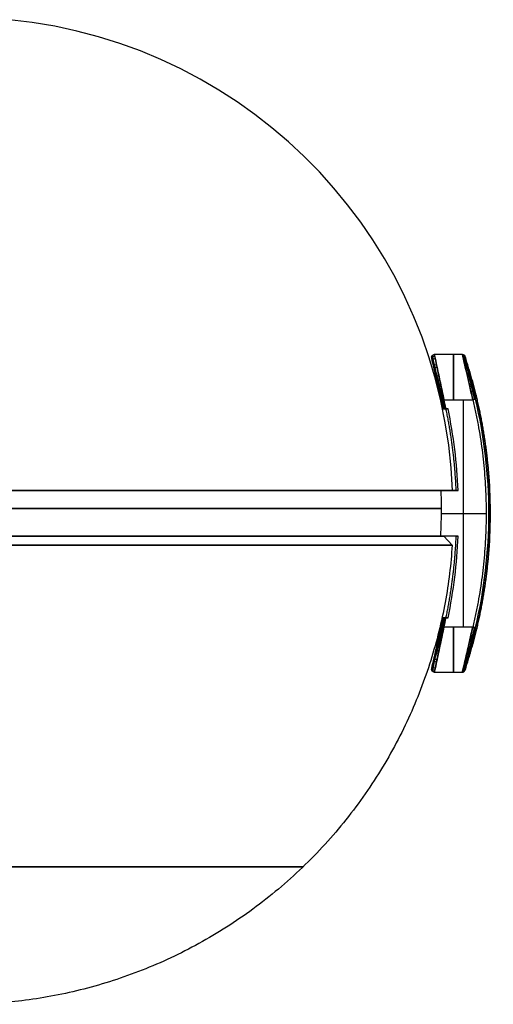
# Model space of a CAD drawing. Header units: millimetres. Extents: x -677 to 676, y -937 to 2.
# Tile 7 of 18: x -603 to -551, y -937 to -828. Entities that reach past the tile are written whole.
import ezdxf

# ---------------------------------------------------------------- set-up
doc = ezdxf.new("R2010")
doc.units = ezdxf.units.MM
doc.header["$MEASUREMENT"] = 0
doc.layers.add('Predefinito', color=7, linetype='Continuous', true_color=0xff0200)

msp = doc.modelspace()

# ---------------------------------------------------------------- linework, layer by layer
at = {"layer": 'Predefinito'}
for p, q in [((-557.04, -865.28), (-553.95, -865.28)), ((-555.97, -870.28, -5), (-552.8, -870.28, -5)), ((-555.97, -870.28, 5), (-553.49, -870.28, 5)), ((-553.83, -895.28, 5), (-553.83, -870.28, 5)), ((-553.83, -895.28, -5), (-553.83, -870.28, -5)), ((-555.87, -871.28, 0), (-555.52, -871.28, 0)), ((-555.79, -871.28, 5), (-555.79, -871.28, -5)), ((-593.4, -880.28, 50.62), (-593.4, -880.28, 51.66)), ((-593.4, -880.28, -51.66), (-593.4, -880.28, -50.62)), ((-567.45, -880.28, 32.84), (-566.18, -880.28, 32.84)), ((-567.45, -880.28, -32.84), (-566.18, -880.28, -32.84)), ((-555.04, -880.28), (-554.4, -880.28)), ((-554.84, -880.28, 5), (-554.84, -880.28, -5)), ((-556.24, -882.78, 5), (-551.33, -882.78, 5)), ((-556.24, -882.78, -5), (-551.33, -882.78, -5)), ((-550.95, -882.78, 3.25), (-550.94, -882.78, 3.26)), ((-550.95, -882.78, -3.25), (-550.94, -882.78, -3.26)), ((-593.64, -885.28, 50.63), (-593.64, -885.28, 50.73)), ((-593.64, -885.28, -50.73), (-593.64, -885.28, -50.63)), ((-566.97, -885.28, 32.29), (-567.08, -885.28, 32.29)), ((-566.97, -885.28, -32.29), (-567.08, -885.28, -32.29)), ((-555.06, -886.28), (-556, -885.28)), ((-554.4, -885.28), (-556, -885.28)), ((-555.32, -885.28, 5), (-555.32, -885.28, -5)), ((-555.52, -894.28, 0), (-555.87, -894.28, 0)), ((-555.79, -894.28, 5), (-555.79, -894.28, -5)), ((-554.35, -895.28, -5), (-555.97, -895.28, -5)), ((-552.8, -895.28, 5), (-555.97, -895.28, 5)), ((-553.95, -900.28), (-557.04, -900.28))]:
    msp.add_line(p, q, dxfattribs=at)
at = {"layer": 'Predefinito', "extrusion": (-1.25216e-09, 1.33132e-09, 1)}
msp.add_arc((-609, -882.23, 0), 54, 2.0695, 84.4208, dxfattribs=at)
at = {"layer": 'Predefinito', "extrusion": (1, 0, 0)}
for centre, start, end in [((-870.28, 0, -554.92), 270, 90.0001), ((-895.28, 0, -554.92), 89.9999, 270)]:
    msp.add_arc(centre, 5, start, end, dxfattribs=at)
at = {"layer": 'Predefinito', "extrusion": (-0.21889, 0.97575, 1.32145e-06)}
msp.add_arc((732.99, 4.7, -727.48), 0.3, 355.2829, 90.0042, dxfattribs=at)
at = {"layer": 'Predefinito', "extrusion": (-0.21889, 0.97575, -1.02665e-06)}
msp.add_arc((732.99, -4.7, -727.48), 0.3, 270.0003, 4.7099, dxfattribs=at)
at = {"layer": 'Predefinito', "extrusion": (1.07266e-05, 4.27917e-09, 1)}
for centre, radius, start in [((-611.69, -882.78, 4.69), 56.81, 11.6797), ((-611.69, -882.78, 4.99), 57.11, 11.6821)]:
    msp.add_arc(centre, radius, start, 12.6438, dxfattribs=at)
at = {"layer": 'Predefinito', "extrusion": (-1.07191e-05, -4.39297e-09, 1)}
for centre, radius, start, end in [((-611.69, -882.78, -4.69), 56.81, 11.6797, 12.6438), ((-611.69, -882.78, -4.99), 57.11, 11.6175, 11.9154)]:
    msp.add_arc(centre, radius, start, end, dxfattribs=at)
at = {"layer": 'Predefinito', "extrusion": (-0.218889, 0.97575, -2.342e-06)}
msp.add_arc((732.98, -4.7, -727.48), 0.3, 270, 292.8953, dxfattribs=at)
at = {"layer": 'Predefinito', "extrusion": (-0.231323, 0.972877, -2.90011e-05)}
msp.add_arc((739.12, 4.68, -718.8), 0.3, 114.4867, 175.5474, dxfattribs=at)
at = {"layer": 'Predefinito', "extrusion": (0.000118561, -2.15963e-06, 1)}
msp.add_arc((-605.37, -882.78, -4.79), 54.34, 346.625, 13.375, dxfattribs=at)
at = {"layer": 'Predefinito', "extrusion": (-0.000111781, 1.7137e-08, 1)}
msp.add_arc((-605.37, -882.78, 4.78), 54.34, 346.625, 13.375, dxfattribs=at)
at = {"layer": 'Predefinito'}
for centre, radius, start, end in [((-611.65, -882.78), 57.3, 2.5006, 11.5778), ((-609, -882.23, 5), 52.76, 360, 2.118), ((-609, -882.23, -5), 52.76, 360, 2.118), ((-609, -882.78), 58.14, 360, 3.2057), ((-609, -882.23, 5), 52.76, 356.6862, 360), ((-609, -882.23, -5), 52.76, 356.6862, 360), ((-609, -882.78), 58.14, 356.7943, 0), ((-611.65, -882.78), 57.3, 348.4222, 357.4994)]:
    msp.add_arc(centre, radius, start, end, dxfattribs=at)
at = {"layer": 'Predefinito', "extrusion": (6.56682e-16, 1, -6.30102e-15)}
msp.add_arc((609, 0, -880.28), 53.96, 185.3163, 294.6837, dxfattribs=at)
at = {"layer": 'Predefinito', "extrusion": (0, 1, 0)}
for centre, radius, start, end in [((609, 0, -880.28), 53.96, 90, 174.6837), ((609, 0, -882.23), 53, 90, 174.5867), ((609, 0, -882.23), 53, 185.4133, 270), ((609, 0, -882.78), 58.14, 176.7943, 180), ((609, 0, -882.78), 58.14, 180, 183.2057), ((609, 0, -886.28), 53.94, 180, 0)]:
    msp.add_arc(centre, radius, start, end, dxfattribs=at)
at = {"layer": 'Predefinito', "extrusion": (-4.46478e-12, 1, -3.2097e-13)}
msp.add_arc((609, 0, -880.28), 53.96, 174.6837, 180, dxfattribs=at)
at = {"layer": 'Predefinito', "extrusion": (-3.86055e-12, 1, 2.70181e-13)}
msp.add_arc((609, 0, -880.28), 53.96, 180, 185.3163, dxfattribs=at)
at = {"layer": 'Predefinito', "extrusion": (1, -8.74138e-14, -6.40104e-26)}
msp.add_arc((-882.78, 0, -550.95), 3.25, 180, 0, dxfattribs=at)
at = {"layer": 'Predefinito', "extrusion": (1, -1.04897e-13, 1.52674e-26)}
msp.add_arc((-882.78, 0, -550.95), 3.25, 0, 180, dxfattribs=at)
at = {"layer": 'Predefinito', "extrusion": (1.14572e-13, 1, 1.95812e-13)}
msp.add_arc((609, 0, -885.28), 53, 65.4133, 174.5867, dxfattribs=at)
at = {"layer": 'Predefinito', "extrusion": (1.1255e-13, 1, -1.94942e-13)}
msp.add_arc((609, 0, -885.28), 53, 185.4133, 294.5867, dxfattribs=at)
at = {"layer": 'Predefinito', "extrusion": (8.63997e-11, 1, 2.53842e-12)}
msp.add_arc((609, 0, -885.28), 53, 174.5867, 180, dxfattribs=at)
at = {"layer": 'Predefinito', "extrusion": (8.45149e-11, 1, -2.44932e-12)}
msp.add_arc((609, 0, -885.28), 53, 180, 185.4133, dxfattribs=at)
at = {"layer": 'Predefinito', "extrusion": (-1.05374e-15, 1, 0)}
msp.add_arc((609, 0, -886.28), 53.94, 0, 180, dxfattribs=at)
at = {"layer": 'Predefinito', "extrusion": (1.07448e-05, -4.03043e-09, 1)}
for centre, radius, end in [((-611.69, -882.78, 4.69), 56.81, 348.3203), ((-611.69, -882.78, 4.99), 57.11, 348.3824)]:
    msp.add_arc(centre, radius, 347.3562, end, dxfattribs=at)
at = {"layer": 'Predefinito', "extrusion": (-1.07094e-05, 4.53872e-09, 1)}
for centre, radius, start, end in [((-611.69, -882.78, -4.69), 56.81, 347.3562, 348.3203), ((-611.69, -882.78, -4.99), 57.11, 348.0288, 348.3825)]:
    msp.add_arc(centre, radius, start, end, dxfattribs=at)
at = {"layer": 'Predefinito', "extrusion": (0.218889, 0.97575, -1.66072e-06)}
msp.add_arc((346.52, 4.7, -995.26), 0.3, 355.2828, 90.0042, dxfattribs=at)
at = {"layer": 'Predefinito', "extrusion": (0.21889, 0.97575, 7.69542e-07)}
msp.add_arc((346.52, -4.7, -995.26), 0.3, 270.0004, 4.71, dxfattribs=at)
at = {"layer": 'Predefinito', "extrusion": (0.231323, 0.972877, -2.90011e-05)}
msp.add_arc((330.71, -4.73, -998.87), 0.3, 184.4526, 245.5139, dxfattribs=at)
at = {"layer": 'Predefinito'}
for points, knots in [([(-555.97, -870.28, -5), (-556.07, -869.8, -5), (-556.18, -869.31, -4.93), (-556.38, -868.38, -4.65), (-556.47, -867.93, -4.44), (-556.64, -867.12, -3.9), (-556.72, -866.75, -3.58), (-556.86, -866.12, -2.82), (-556.91, -865.87, -2.4), (-556.99, -865.48, -1.49), (-557.02, -865.35, -1), (-557.04, -865.25, -0.02), (-557.04, -865.28, 0.48), (-557, -865.48, 1.45), (-556.96, -865.64, 1.92), (-556.86, -866.1, 2.79), (-556.8, -866.4, 3.19), (-556.72, -866.74, 3.54)], [0, 0, 0, 0, 0.125, 0.125, 0.25, 0.25, 0.375, 0.375, 0.5, 0.5, 0.625, 0.625, 0.75, 0.75, 0.875, 0.875, 1, 1, 1, 1]), ([(-552.8, -870.28, -5), (-552.91, -869.8, -5), (-553.02, -869.31, -4.93), (-553.23, -868.38, -4.65), (-553.33, -867.93, -4.44), (-553.52, -867.12, -3.91), (-553.61, -866.75, -3.58), (-553.75, -866.13, -2.83), (-553.81, -865.87, -2.4), (-553.9, -865.48, -1.49), (-553.93, -865.36, -1.01), (-553.96, -865.25, -0.02), (-553.95, -865.28, 0.48), (-553.91, -865.47, 1.45), (-553.87, -865.63, 1.92), (-553.76, -866.1, 2.79), (-553.69, -866.4, 3.19), (-553.61, -866.74, 3.54)], [-1, -1, -1, -1, -0.875, -0.875, -0.75, -0.75, -0.625, -0.625, -0.5, -0.5, -0.375, -0.375, -0.25, -0.25, -0.125, -0.125, 0, 0, 0, 0]), ([(-557.32, -865.7, -0.53), (-557.34, -865.61, -0.54), (-557.31, -865.4, -0.56), (-557.12, -865.31, -0.57), (-557.03, -865.31, -0.56)], [0.0006187, 0.0006187, 0.0006187, 0.0006187, 0.5, 0.9998765, 0.9998765, 0.9998765, 0.9998765]), ([(-557.32, -865.67, 0), (-557.32, -865.67, 0.62), (-557.29, -865.8, 1.24), (-557.19, -866.27, 2.38), (-557.11, -866.62, 2.9), (-556.81, -867.93, 4.18), (-556.54, -869.14, 4.68), (-556.26, -870.34, 4.68)], [-1, -1, -1, -1, -0.7499976, -0.7499976, -0.499998, -0.499998, 0, 0, 0, 0]), ([(-556.26, -870.34, -4.68), (-556.42, -869.65, -4.68), (-556.57, -868.98, -4.52), (-556.84, -867.78, -3.97), (-556.96, -867.27, -3.58), (-557.14, -866.46, -2.68), (-557.21, -866.17, -2.17), (-557.3, -865.77, -1.1), (-557.32, -865.67, -0.56), (-557.32, -865.67, 0)], [-1, -1, -1, -1, -0.7496867, -0.7496867, -0.4995906, -0.4995906, -0.2497479, -0.2497479, 0, 0, 0, 0]), ([(-557.28, -865.87, 1.34), (-557.3, -865.78, 1.36), (-557.27, -865.59, 1.42), (-557.08, -865.49, 1.43), (-556.99, -865.49, 1.43)], [0.0061542, 0.0061542, 0.0061542, 0.0061542, 0.5, 0.9998488, 0.9998488, 0.9998488, 0.9998488]), ([(-556.19, -870.33, -4.9), (-556.3, -869.83, -4.91), (-556.5, -868.91, -4.77), (-556.77, -867.7, -4.22), (-557, -866.65, -3.37), (-557.19, -865.8, -2.14), (-557.3, -865.3, -0.45), (-557.26, -865.49, 1.45), (-557.04, -866.47, 3.3), (-556.66, -868.18, 4.58), (-556.34, -869.61, 4.91), (-556.19, -870.33, 4.9)], [-14.884278, -14.884278, -14.884278, -14.884278, -13.407468, -12.226021, -11.044573, -9.510508, -7.976442, -6.089791, -4.203139, -2.10157, 0, 0, 0, 0]), ([(-557.22, -866.12, -1.99), (-557.25, -866.04, -2.03), (-557.21, -865.85, -2.11), (-557.03, -865.76, -2.14), (-556.93, -865.76, -2.13)], [-0.000925, -0.000925, -0.000925, -0.000925, 0.5, 0.999899, 0.999899, 0.999899, 0.999899]), ([(-553.95, -865.28, 0.01), (-553.89, -865.28, 0.01), (-553.77, -865.32, 0.01), (-553.69, -865.42, 0.01), (-553.67, -865.48, 0.01)], [-0.000106, -0.000106, -0.000106, -0.000106, 0.5, 1, 1, 1, 1]), ([(-553.93, -865.38, 0.99), (-553.87, -865.38, 0.99), (-553.74, -865.42, 0.98), (-553.66, -865.52, 0.95), (-553.64, -865.58, 0.94)], [-0.000119, -0.000119, -0.000119, -0.000119, 0.5, 1, 1, 1, 1]), ([(-553.9, -865.48, -1.42), (-553.84, -865.48, -1.42), (-553.72, -865.52, -1.4), (-553.64, -865.62, -1.36), (-553.62, -865.68, -1.35)], [-0.000087, -0.000087, -0.000087, -0.000087, 0.5, 1.000033, 1.000033, 1.000033, 1.000033]), ([(-553.8, -865.93, 2.47), (-553.73, -865.93, 2.47), (-553.61, -865.96, 2.43), (-553.53, -866.05, 2.37), (-553.51, -866.1, 2.34)], [-0.00014, -0.00014, -0.00014, -0.00014, 0.5, 1, 1, 1, 1]), ([(-553.8, -865.94, -2.49), (-553.73, -865.94, -2.48), (-553.61, -865.97, -2.45), (-553.53, -866.06, -2.38), (-553.51, -866.11, -2.35)], [-0.000072, -0.000072, -0.000072, -0.000072, 0.5, 1.00006, 1.00006, 1.00006, 1.00006]), ([(-552.6, -870.23, -4.92), (-552.67, -869.95, -4.92), (-552.86, -869.13, -4.84), (-553.16, -867.85, -4.39), (-553.44, -866.71, -3.5), (-553.63, -865.95, -2.46), (-553.75, -865.46, -1.32), (-553.79, -865.29, -0.14), (-553.76, -865.42, 1.17), (-553.65, -865.86, 2.37), (-553.45, -866.68, 3.45), (-553.12, -868.03, 4.54), (-552.81, -869.33, 4.92), (-552.6, -870.23, 4.92)], [0, 0, 0, 0, 0.841031, 2.379932, 3.918834, 5.007637, 6.096439, 7.457443, 8.389623, 9.881111, 11.074302, 12.267493, 14.914885, 14.914885, 14.914885, 14.914885]), ([(-552.51, -870.21, 4.72), (-552.66, -869.58, 4.72), (-552.81, -868.96, 4.6), (-553.09, -867.81, 4.12), (-553.21, -867.3, 3.77), (-553.54, -865.98, 2.44), (-553.67, -865.48, 1.25), (-553.67, -865.48)], [-1, -1, -1, -1, -0.752164, -0.752164, -0.502593, -0.502593, 0, 0, 0, 0]), ([(-553.67, -865.48), (-553.67, -865.48, -1.24), (-553.54, -865.98, -2.45), (-553.11, -867.74, -4.21), (-552.81, -868.95, -4.73), (-552.51, -870.21, -4.72)], [-1, -1, -1, -1, -0.499267, -0.499267, 0, 0, 0, 0]), ([(-557.08, -866.74, 2.98), (-557.1, -866.67, 3.04), (-557.06, -866.52, 3.16), (-556.88, -866.43, 3.19), (-556.79, -866.42, 3.18)], [0.0000192, 0.0000192, 0.0000192, 0.0000192, 0.5, 0.9998211, 0.9998211, 0.9998211, 0.9998211]), ([(-557.03, -866.97, -3.24), (-557.05, -866.91, -3.3), (-557.01, -866.76, -3.43), (-556.83, -866.68, -3.47), (-556.74, -866.67, -3.46)], [-0.000129, -0.000129, -0.000129, -0.000129, 0.5, 0.999922, 0.999922, 0.999922, 0.999922]), ([(-556.72, -866.74, 3.54), (-556.61, -867.25, 4.05), (-556.49, -867.83, 4.41), (-556.24, -869.03, 4.88), (-556.1, -869.65, 5), (-555.97, -870.28, 5)], [0, 0, 0, 0, 0.500099, 0.500099, 1, 1, 1, 1]), ([(-553.64, -866.62, -3.41), (-553.57, -866.61, -3.4), (-553.44, -866.63, -3.36), (-553.37, -866.71, -3.27), (-553.35, -866.75, -3.22)], [-0.000057, -0.000057, -0.000057, -0.000057, 0.5, 1.000086, 1.000086, 1.000086, 1.000086]), ([(-553.62, -866.69, 3.48), (-553.56, -866.68, 3.47), (-553.43, -866.7, 3.42), (-553.35, -866.77, 3.33), (-553.33, -866.82, 3.29)], [-0.000157, -0.000157, -0.000157, -0.000157, 0.5, 1.000001, 1.000001, 1.000001, 1.000001]), ([(-553.61, -866.74, 3.54), (-553.5, -867.21, 4), (-553.37, -867.77, 4.37), (-553.09, -868.98, 4.87), (-552.95, -869.63, 5), (-552.8, -870.28, 5)], [-1, -1, -1, -1, -0.5, -0.5, 0, 0, 0, 0]), ([(-556.82, -867.87, -3.97), (-556.84, -867.83, -4.04), (-556.79, -867.72, -4.2), (-556.62, -867.65, -4.25), (-556.53, -867.63, -4.24)], [-0.00044, -0.00044, -0.00044, -0.00044, 0.5, 0.999939, 0.999939, 0.999939, 0.999939]), ([(-556.71, -868.36, 4.23), (-556.73, -868.33, 4.3), (-556.68, -868.24, 4.47), (-556.51, -868.17, 4.53), (-556.42, -868.16, 4.52)], [-0.000602, -0.000602, -0.000602, -0.000602, 0.5, 0.999861, 0.999861, 0.999861, 0.999861]), ([(-553.39, -867.66, 4.26), (-553.33, -867.65, 4.25), (-553.19, -867.65, 4.2), (-553.12, -867.7, 4.08), (-553.11, -867.74, 4.03)], [-0.000104, -0.000104, -0.000104, -0.000104, 0.5, 1.000001, 1.000001, 1.000001, 1.000001]), ([(-553.34, -867.89, -4.39), (-553.27, -867.88, -4.39), (-553.14, -867.88, -4.33), (-553.07, -867.93, -4.21), (-553.05, -867.96, -4.15)], [-0.000036, -0.000036, -0.000036, -0.000036, 0.5, 1.000124, 1.000124, 1.000124, 1.000124]), ([(-556.58, -868.92, -4.45), (-556.6, -868.9, -4.54), (-556.55, -868.83, -4.7), (-556.38, -868.77, -4.77), (-556.29, -868.76, -4.76)], [-0.000297, -0.000297, -0.000297, -0.000297, 0.5, 0.999956, 0.999956, 0.999956, 0.999956]), ([(-553, -869.41, -4.92), (-552.93, -869.39, -4.92), (-552.78, -869.37, -4.86), (-552.71, -869.37, -4.72), (-552.71, -869.38, -4.65)], [-0.000014, -0.000014, -0.000014, -0.000014, 0.5, 1.000162, 1.000162, 1.000162, 1.000162]), ([(-552.8, -870.28, 5), (-552.73, -870.26, 5), (-552.58, -870.23, 4.94), (-552.51, -870.21, 4.8), (-552.51, -870.21, 4.72)], [-1, -1, -1, -1, -0.500012, 0, 0, 0, 0]), ([(-552.8, -870.28, -5), (-552.73, -870.26, -5), (-552.58, -870.23, -4.94), (-552.51, -870.21, -4.8), (-552.51, -870.21, -4.72)], [0, 0, 0, 0, 0.49991, 1, 1, 1, 1]), ([(-555.76, -871.28, -5), (-555.77, -871.28, -5), (-555.79, -871.28, -5), (-555.82, -871.28, -4.99), (-555.85, -871.28, -4.99), (-555.88, -871.28, -4.98), (-555.9, -871.28, -4.96), (-555.93, -871.28, -4.95), (-555.95, -871.28, -4.93), (-555.98, -871.28, -4.91), (-556, -871.28, -4.89), (-556.01, -871.28, -4.87), (-556.03, -871.28, -4.84), (-556.04, -871.28, -4.82), (-556.05, -871.28, -4.79), (-556.06, -871.28, -4.76), (-556.06, -871.28, -4.73), (-556.07, -871.28, -4.7), (-556.06, -871.28, -4.68), (-556.06, -871.28, -4.68)], [-1, -1, -1, -1, -0.9411763, -0.8823525, -0.8235288, -0.7647051, -0.7058813, -0.6470576, -0.5882338, -0.5294101, -0.4705864, -0.4117626, -0.3529389, -0.2941152, -0.2352914, -0.1764677, -0.1176439, -0.0588202, -0.0000001, -0.0000001, -0.0000001, -0.0000001]), ([(-556.06, -871.28, 4.68), (-556.06, -871.28, 4.68), (-556.07, -871.28, 4.7), (-556.06, -871.28, 4.73), (-556.06, -871.28, 4.76), (-556.05, -871.28, 4.79), (-556.04, -871.28, 4.82), (-556.03, -871.28, 4.84), (-556.01, -871.28, 4.87), (-556, -871.28, 4.89), (-555.98, -871.28, 4.91), (-555.95, -871.28, 4.93), (-555.93, -871.28, 4.95), (-555.9, -871.28, 4.96), (-555.88, -871.28, 4.98), (-555.85, -871.28, 4.99), (-555.82, -871.28, 4.99), (-555.79, -871.28, 5), (-555.77, -871.28, 5), (-555.76, -871.28, 5)], [-1, -1, -1, -1, -0.9412198, -0.8823935, -0.8235673, -0.764741, -0.7059148, -0.6470886, -0.5882623, -0.5294361, -0.4706099, -0.4117836, -0.3529574, -0.2941312, -0.2353049, -0.1764787, -0.1176525, -0.0588262, -0.0002639, -0.0002639, -0.0002639, -0.0002639]), ([(-550.95, -886.03), (-550.95, -886.03, 0.43), (-550.95, -885.94, 0.85), (-550.95, -885.62, 1.64), (-550.95, -885.38, 2), (-550.94, -884.78, 2.6), (-550.94, -884.42, 2.85), (-550.94, -883.63, 3.18), (-550.94, -883.2, 3.26), (-550.94, -882.35, 3.26), (-550.94, -881.92, 3.18), (-550.94, -881.14, 2.85), (-550.94, -880.78, 2.6), (-550.95, -880.17, 2), (-550.95, -879.93, 1.64), (-550.95, -879.61, 0.85), (-550.95, -879.53, 0.43), (-550.95, -879.53)], [-1, -1, -1, -1, -0.875002, -0.875002, -0.750001, -0.750001, -0.625001, -0.625001, -0.5, -0.5, -0.375002, -0.375002, -0.250001, -0.250001, -0.125001, -0.125001, 0, 0, 0, 0]), ([(-550.95, -879.53), (-550.95, -879.53, -0.43), (-550.95, -879.61, -0.85), (-550.95, -879.93, -1.64), (-550.95, -880.17, -2), (-550.94, -880.78, -2.6), (-550.94, -881.14, -2.85), (-550.94, -881.92, -3.18), (-550.94, -882.35, -3.26), (-550.94, -883.2, -3.26), (-550.94, -883.63, -3.18), (-550.94, -884.42, -2.85), (-550.94, -884.78, -2.6), (-550.95, -885.38, -2), (-550.95, -885.62, -1.64), (-550.95, -885.94, -0.85), (-550.95, -886.03, -0.43), (-550.95, -886.03)], [0, 0, 0, 0, 0.124998, 0.124998, 0.249999, 0.249999, 0.374999, 0.374999, 0.5, 0.5, 0.624998, 0.624998, 0.749999, 0.749999, 0.874999, 0.874999, 1, 1, 1, 1]), ([(-555.76, -894.28, 5), (-555.77, -894.28, 5), (-555.79, -894.28, 5), (-555.82, -894.28, 4.99), (-555.85, -894.28, 4.99), (-555.88, -894.28, 4.98), (-555.9, -894.28, 4.96), (-555.93, -894.28, 4.95), (-555.95, -894.28, 4.93), (-555.98, -894.28, 4.91), (-556, -894.28, 4.89), (-556.01, -894.28, 4.87), (-556.03, -894.28, 4.84), (-556.04, -894.28, 4.82), (-556.05, -894.28, 4.79), (-556.06, -894.28, 4.76), (-556.06, -894.28, 4.73), (-556.07, -894.28, 4.7), (-556.06, -894.28, 4.69), (-556.06, -894.28, 4.68)], [-1, -1, -1, -1, -0.941176, -0.882353, -0.823529, -0.764706, -0.705882, -0.647059, -0.588235, -0.529411, -0.470588, -0.411764, -0.352941, -0.294117, -0.235294, -0.17647, -0.117646, -0.058823, 0, 0, 0, 0]), ([(-556.26, -895.21, 4.68), (-556.54, -896.42, 4.68), (-556.81, -897.63, 4.18), (-557.11, -898.93, 2.9), (-557.19, -899.28, 2.38), (-557.29, -899.76, 1.24), (-557.32, -899.89, 0.62), (-557.32, -899.89, 0)], [-1, -1, -1, -1, -0.500002, -0.500002, -0.2500024, -0.2500024, 0, 0, 0, 0]), ([(-557.32, -899.89, 0), (-557.32, -899.89, -0.56), (-557.3, -899.79, -1.1), (-557.21, -899.39, -2.17), (-557.14, -899.09, -2.68), (-556.96, -898.28, -3.58), (-556.84, -897.77, -3.97), (-556.57, -896.58, -4.52), (-556.42, -895.9, -4.68), (-556.26, -895.21, -4.68)], [-1, -1, -1, -1, -0.7503107, -0.7503107, -0.5003854, -0.5003854, -0.2502783, -0.2502783, 0, 0, 0, 0]), ([(-556.19, -895.23, -4.9), (-556.3, -895.73, -4.91), (-556.5, -896.64, -4.77), (-556.77, -897.85, -4.22), (-557, -898.91, -3.37), (-557.19, -899.76, -2.14), (-557.3, -900.25, -0.45), (-557.26, -900.06, 1.45), (-557.04, -899.09, 3.3), (-556.66, -897.37, 4.58), (-556.34, -895.94, 4.91), (-556.19, -895.23, 4.9)], [0, 0, 0, 0, 1.47681, 2.658258, 3.839705, 5.373772, 6.907839, 8.794415, 10.680991, 12.782637, 14.884283, 14.884283, 14.884283, 14.884283]), ([(-555.97, -895.28, -5), (-556.07, -895.76, -5), (-556.18, -896.25, -4.93), (-556.38, -897.18, -4.65), (-556.47, -897.62, -4.44), (-556.64, -898.44, -3.9), (-556.72, -898.81, -3.58), (-556.86, -899.43, -2.82), (-556.91, -899.69, -2.4), (-556.99, -900.07, -1.49), (-557.02, -900.2, -1), (-557.04, -900.3, -0.02), (-557.04, -900.27, 0.48), (-557, -900.08, 1.45), (-556.96, -899.91, 1.92), (-556.86, -899.45, 2.79), (-556.8, -899.16, 3.19), (-556.72, -898.81, 3.54)], [-1, -1, -1, -1, -0.875, -0.875, -0.75, -0.75, -0.625, -0.625, -0.5, -0.5, -0.375, -0.375, -0.25, -0.25, -0.125, -0.125, 0, 0, 0, 0]), ([(-555.97, -895.28, 5), (-556.1, -895.9, 5), (-556.24, -896.52, 4.88), (-556.49, -897.72, 4.41), (-556.61, -898.3, 4.05), (-556.72, -898.81, 3.54)], [0, 0, 0, 0, 0.499986, 0.499986, 1, 1, 1, 1]), ([(-552.8, -895.28, -5), (-552.98, -896.08, -5), (-553.16, -896.87, -4.81), (-553.42, -897.99, -4.22), (-553.5, -898.35, -3.97), (-553.65, -899.01, -3.35), (-553.73, -899.32, -2.98), (-553.85, -899.85, -2.09), (-553.9, -900.06, -1.57), (-553.96, -900.29, -0.42), (-553.96, -900.31, 0.19), (-553.92, -900.13, 1.35), (-553.87, -899.94, 1.89), (-553.75, -899.44, 2.82), (-553.68, -899.14, 3.21), (-553.61, -898.81, 3.54)], [0, 0, 0, 0, 0.249272, 0.249272, 0.373933, 0.373933, 0.49866, 0.49866, 0.623497, 0.623497, 0.750275, 0.750275, 0.875321, 0.875321, 1, 1, 1, 1]), ([(-553.61, -898.81, 3.54), (-553.77, -899.5, 2.84), (-553.88, -899.99, 1.93), (-553.95, -900.28, 0.48), (-553.96, -900.3, -0.03), (-553.93, -900.19, -1.01), (-553.9, -900.06, -1.5), (-553.81, -899.68, -2.41), (-553.75, -899.42, -2.83), (-553.6, -898.8, -3.58), (-553.52, -898.43, -3.91), (-553.24, -897.21, -4.7), (-553.02, -896.24, -5), (-552.8, -895.28, -5)], [-1, -1, -1, -1, -0.75, -0.75, -0.625, -0.625, -0.5, -0.5, -0.375, -0.375, -0.25, -0.25, 0, 0, 0, 0]), ([(-552.6, -895.32, 4.92), (-552.72, -895.83, 4.92), (-552.93, -896.75, 4.77), (-553.22, -897.95, 4.2), (-553.48, -899, 3.35), (-553.68, -899.84, 2.11), (-553.8, -900.32, 0.41), (-553.75, -900.12, -1.48), (-553.51, -899.14, -3.32), (-553.1, -897.44, -4.59), (-552.77, -896.03, -4.92), (-552.6, -895.32, -4.92)], [0, 0, 0, 0, 1.484935, 2.672883, 3.860831, 5.406414, 6.951996, 8.853168, 10.75434, 12.834612, 14.914885, 14.914885, 14.914885, 14.914885]), ([(-553.67, -900.07, 0), (-553.67, -900.07, 1.23), (-553.54, -899.57, 2.45), (-553.22, -898.26, 3.77), (-553.09, -897.74, 4.12), (-552.81, -896.59, 4.6), (-552.66, -895.97, 4.72), (-552.51, -895.35, 4.72)], [-1, -1, -1, -1, -0.499567, -0.499567, -0.250084, -0.250084, 0, 0, 0, 0]), ([(-552.51, -895.35, -4.72), (-552.66, -895.97, -4.72), (-552.81, -896.59, -4.59), (-553.08, -897.74, -4.11), (-553.21, -898.26, -3.77), (-553.54, -899.57, -2.46), (-553.67, -900.07, -1.23), (-553.67, -900.07, 0)], [-1, -1, -1, -1, -0.7499941, -0.7499941, -0.4995195, -0.4995195, 0, 0, 0, 0]), ([(-553.61, -898.81, 3.54), (-553.5, -898.35, 4), (-553.37, -897.79, 4.37), (-553.09, -896.58, 4.87), (-552.94, -895.93, 5), (-552.8, -895.28, 5)], [0, 0, 0, 0, 0.5, 0.5, 1, 1, 1, 1]), ([(-552.8, -895.28, -5), (-552.73, -895.29, -5), (-552.58, -895.33, -4.94), (-552.51, -895.35, -4.8), (-552.51, -895.35, -4.72)], [0, 0, 0, 0, 0.499988, 1, 1, 1, 1]), ([(-552.51, -895.35, 4.72), (-552.51, -895.35, 4.8), (-552.58, -895.33, 4.94), (-552.73, -895.29, 5), (-552.8, -895.28, 5)], [0, 0, 0, 0, 0.5, 1, 1, 1, 1]), ([(-556.29, -896.8, -4.76), (-556.38, -896.78, -4.77), (-556.55, -896.72, -4.7), (-556.6, -896.66, -4.54), (-556.58, -896.63, -4.45)], [0.000046, 0.000046, 0.000046, 0.000046, 0.5, 1.000293, 1.000293, 1.000293, 1.000293]), ([(-556.53, -897.92, -4.24), (-556.62, -897.91, -4.25), (-556.79, -897.83, -4.2), (-556.84, -897.73, -4.04), (-556.82, -897.68, -3.97)], [0.000063, 0.000063, 0.000063, 0.000063, 0.5, 1.000437, 1.000437, 1.000437, 1.000437]), ([(-556.42, -897.4, 4.52), (-556.51, -897.38, 4.53), (-556.68, -897.32, 4.47), (-556.73, -897.23, 4.3), (-556.71, -897.19, 4.23)], [0.000139, 0.000139, 0.000139, 0.000139, 0.5, 1.000642, 1.000642, 1.000642, 1.000642]), ([(-553.27, -897.37, -4.53), (-553.21, -897.39, -4.53), (-553.07, -897.39, -4.47), (-553, -897.35, -4.34), (-552.99, -897.33, -4.28)], [0.000024, 0.000024, 0.000024, 0.000024, 0.5, 1.000556, 1.000556, 1.000556, 1.000556]), ([(-553.14, -896.8, 4.76), (-553.07, -896.82, 4.76), (-552.94, -896.83, 4.7), (-552.87, -896.81, 4.57), (-552.85, -896.79, 4.5)], [0.000008, 0.000008, 0.000008, 0.000008, 0.5, 1.000368, 1.000368, 1.000368, 1.000368]), ([(-556.79, -899.13, 3.18), (-556.88, -899.12, 3.19), (-557.06, -899.04, 3.16), (-557.1, -898.88, 3.04), (-557.08, -898.82, 2.98)], [0.0001794, 0.0001794, 0.0001794, 0.0001794, 0.5, 0.9999703, 0.9999703, 0.9999703, 0.9999703]), ([(-556.74, -898.88, -3.46), (-556.83, -898.87, -3.47), (-557.01, -898.79, -3.43), (-557.05, -898.65, -3.3), (-557.03, -898.58, -3.24)], [0.00008, 0.00008, 0.00008, 0.00008, 0.5, 1.00013, 1.00013, 1.00013, 1.00013]), ([(-553.63, -898.89, 3.46), (-553.56, -898.9, 3.45), (-553.43, -898.88, 3.4), (-553.36, -898.81, 3.31), (-553.34, -898.76, 3.26)], [0.000021, 0.000021, 0.000021, 0.000021, 0.5, 1.000169, 1.000169, 1.000169, 1.000169]), ([(-553.4, -897.93, 4.24), (-553.33, -897.94, 4.23), (-553.2, -897.94, 4.18), (-553.13, -897.88, 4.06), (-553.11, -897.85, 4)], [0.000015, 0.000015, 0.000015, 0.000015, 0.5, 1.000611, 1.000611, 1.000611, 1.000611]), ([(-557.03, -900.25, -0.56), (-557.12, -900.25, -0.57), (-557.31, -900.15, -0.56), (-557.34, -899.95, -0.54), (-557.32, -899.86, -0.53)], [0.0001248, 0.0001248, 0.0001248, 0.0001248, 0.5, 0.9993867, 0.9993867, 0.9993867, 0.9993867]), ([(-556.99, -900.06, 1.43), (-557.08, -900.06, 1.43), (-557.27, -899.97, 1.42), (-557.3, -899.77, 1.36), (-557.28, -899.69, 1.34)], [0.0001521, 0.0001521, 0.0001521, 0.0001521, 0.5, 0.9938406, 0.9938406, 0.9938406, 0.9938406]), ([(-556.93, -899.8, -2.13), (-557.03, -899.79, -2.14), (-557.21, -899.7, -2.11), (-557.25, -899.52, -2.03), (-557.22, -899.44, -1.99)], [0.000103, 0.000103, 0.000103, 0.000103, 0.5, 1.000932, 1.000932, 1.000932, 1.000932]), ([(-553.9, -900.05, -1.47), (-553.84, -900.05, -1.47), (-553.71, -900.01, -1.45), (-553.63, -899.91, -1.41), (-553.61, -899.86, -1.39)], [0.0000226, 0.0000226, 0.0000226, 0.0000226, 0.5, 0.9909737, 0.9909737, 0.9909737, 0.9909737]), ([(-553.84, -899.81, 2.11), (-553.78, -899.81, 2.1), (-553.65, -899.78, 2.07), (-553.57, -899.68, 2.02), (-553.56, -899.63, 1.99)], [0.000021, 0.000021, 0.000021, 0.000021, 0.5, 1.001453, 1.001453, 1.001453, 1.001453]), ([(-553.67, -899.09, -3.23), (-553.61, -899.1, -3.22), (-553.48, -899.08, -3.18), (-553.4, -899, -3.09), (-553.39, -898.95, -3.05)], [0.000023, 0.000023, 0.000023, 0.000023, 0.5, 1.00004, 1.00004, 1.00004, 1.00004]), ([(-553.95, -900.25, 0.53), (-553.88, -900.25, 0.53), (-553.76, -900.21, 0.52), (-553.68, -900.1, 0.51), (-553.66, -900.05, 0.5)], [0.0000219, 0.0000219, 0.0000219, 0.0000219, 0.5, 0.998998, 0.998998, 0.998998, 0.998998])]:
    msp.add_open_spline(points, degree=3, knots=knots, dxfattribs=at)
for points, weights, degree in [([(-555.87, -871.28), (-556.26, -869.38, 0), (-556.74, -867.51, 0), (-557.32, -865.67, 0)], [1.00109093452, 1.00022781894, 1.00022781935, 1.00109093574], 3), ([(-555.92, -871.28, -2.35), (-556.26, -869.59, -2.33), (-556.69, -867.92, -2.32), (-557.19, -866.27, -2.3)], [1.00064705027, 0.999878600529, 0.99979462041, 1.00039510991], 3), ([(-555.92, -871.28, 2.35), (-556.26, -869.59, 2.33), (-556.69, -867.92, 2.32), (-557.19, -866.27, 2.3)], [1.00064704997, 0.999878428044, 0.999794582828, 1.00039551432], 3), ([(-550.95, -879.53), (-551.24, -874.72), (-552.15, -870.01), (-553.67, -865.48)], [1.00128900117, 1.00393778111, 1.01248747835, 1.0269380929], 3), ([(-550.94, -880.6, 2.42), (-551.14, -875.64, 2.41), (-552.01, -870.78, 2.38), (-553.51, -866.09, 2.32)], [1.00039972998, 1.00222388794, 1.01029142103, 1.02460232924], 3), ([(-550.94, -880.6, -2.42), (-551.14, -875.64, -2.41), (-552.01, -870.78, -2.38), (-553.51, -866.09, -2.32)], [1.00039969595, 1.00222378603, 1.010291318, 1.02460229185], 3), ([(-556.52, -868.45), (-556.52, -868.45, -1.43), (-556.58, -868.45, -2.85), (-556.69, -868.45, -4.28)], [1.00044360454, 0.999898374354, 0.999855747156, 1.00031572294], 3), ([(-556.69, -868.45, 4.27), (-556.58, -868.45, 2.85), (-556.52, -868.45, 1.42), (-556.52, -868.45)], [1.00031317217, 0.999855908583, 0.999899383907, 1.00044359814], 3), ([(-555.76, -871.28, 5), (-555.86, -870.78, 5), (-555.97, -870.28, 5)], [1, 0.999959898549, 1], 2), ([(-555.76, -871.28, -5), (-555.86, -870.78, -5), (-555.97, -870.28, -5)], [0.999999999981, 0.999959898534, 1], 2), ([(-556.06, -871.28, -4.68), (-555.93, -871.28, -3.12), (-555.87, -871.28, -1.56), (-555.87, -871.28)], [1.00108416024, 1.00049909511, 1.00050135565, 1.00109094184], 3), ([(-555.87, -871.28), (-555.87, -871.28, 1.56), (-555.93, -871.28, 3.12), (-556.06, -871.28, 4.68)], [1.00109093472, 1.00050135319, 1.00049909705, 1.00108416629], 3), ([(-554.62, -880.28, 5), (-554.82, -875.73, 5), (-555.74, -871.28, 5)], [0.999999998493, 0.996839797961, 1], 2), ([(-554.62, -880.28, -5), (-554.82, -875.73, -5), (-555.74, -871.28, -5)], [0.999999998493, 0.996839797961, 1], 2), ([(-555.74, -871.28, 5), (-555.52, -871.28, 2.5), (-555.52, -871.28)], [1, 0.99900579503, 0.999999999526], 2), ([(-555.52, -871.28), (-555.52, -871.28, -2.5), (-555.74, -871.28, -5)], [0.999999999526, 0.99900579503, 1], 2), ([(-554.4, -880.28), (-554.4, -880.28, -2.5), (-554.62, -880.28, -5)], [1, 0.999044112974, 1], 2), ([(-554.62, -880.28, 5), (-554.4, -880.28, 2.5), (-554.4, -880.28)], [0.999999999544, 0.999044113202, 1], 2), ([(-551.04, -882.78, 4.72), (-551, -882.78, 4.24), (-550.97, -882.78, 3.75), (-550.94, -882.78, 3.26)], [1.00035938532, 1.00020702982, 1.00010311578, 1.0000476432], 3), ([(-550.94, -882.78, -3.26), (-550.97, -882.78, -3.75), (-551, -882.78, -4.24), (-551.04, -882.78, -4.72)], [1.00004763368, 1.00010310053, 1.00020700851, 1.0003593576], 3), ([(-555.74, -894.28, 5), (-554.82, -889.82, 5), (-554.62, -885.28, 5)], [1, 0.996839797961, 0.999999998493], 2), ([(-555.74, -894.28, -5), (-554.82, -889.82, -5), (-554.62, -885.28, -5)], [1, 0.996839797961, 0.999999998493], 2), ([(-554.4, -885.28), (-554.4, -885.28, 2.5), (-554.62, -885.28, 5)], [0.999999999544, 0.999044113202, 1], 2), ([(-554.62, -885.28, -5), (-554.4, -885.28, -2.5), (-554.4, -885.28)], [1, 0.999044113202, 0.999999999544], 2), ([(-553.51, -899.46, 2.32), (-552.01, -894.78, 2.38), (-551.14, -889.91, 2.41), (-550.94, -884.96, 2.42)], [1.02459405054, 1.01028830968, 1.00222353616, 1.00039972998], 3), ([(-553.51, -899.46, -2.32), (-552.01, -894.78, -2.38), (-551.14, -889.91, -2.41), (-550.94, -884.96, -2.42)], [1.0245935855, 1.01028804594, 1.0022234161, 1.00039969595], 3), ([(-555.06, -886.28), (-557.01, -916.34), (-579.02, -936.81), (-609, -936.78)], [1.32998017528, 1.0938170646, 1.099135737, 1.34593619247], 3), ([(-553.67, -900.07, 0), (-552.15, -895.54, 0), (-551.24, -890.84, 0), (-550.95, -886.03)], [1.02693809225, 1.01248748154, 1.00393778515, 1.00128900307], 3), ([(-555.87, -894.28), (-556.26, -896.17, 0), (-556.74, -898.04, 0), (-557.32, -899.89, 0)], [1.00109093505, 1.00022781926, 1.00022781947, 1.00109093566], 3), ([(-557.19, -899.28, -2.3), (-556.69, -897.63, -2.32), (-556.26, -895.96, -2.33), (-555.92, -894.28, -2.35)], [1.00039511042, 0.999794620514, 0.999878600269, 1.00064704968], 3), ([(-557.19, -899.28, 2.3), (-556.69, -897.63, 2.32), (-556.26, -895.96, 2.33), (-555.92, -894.28, 2.35)], [1.00039551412, 0.999794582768, 0.999878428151, 1.00064705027], 3), ([(-556.06, -894.28, 4.68), (-555.87, -894.28, 2.34), (-555.87, -894.28)], [1, 0.99911996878, 0.99999999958], 2), ([(-555.87, -894.28), (-555.87, -894.28, -2.34), (-556.06, -894.28, -4.68)], [0.99999999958, 0.999119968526, 0.99999999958], 2), ([(-555.97, -895.28, 5), (-555.86, -894.78, 5), (-555.76, -894.28, 5)], [1, 0.999959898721, 0.999999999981], 2), ([(-555.97, -895.28, -5), (-555.86, -894.78, -5), (-555.76, -894.28, -5)], [0.999999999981, 0.999959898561, 1], 2), ([(-555.52, -894.28), (-555.52, -894.28, -2.5), (-555.74, -894.28, -5)], [1, 0.99900579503, 0.999999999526], 2), ([(-555.74, -894.28, 5), (-555.52, -894.28, 2.5), (-555.52, -894.28)], [1, 0.999005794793, 1], 2), ([(-556.52, -897.1), (-556.52, -897.1, -1.43), (-556.58, -897.1, -2.85), (-556.69, -897.1, -4.28)], [1.00044360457, 0.999898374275, 0.999855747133, 1.00031572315], 3), ([(-556.69, -897.1, 4.27), (-556.58, -897.1, 2.85), (-556.52, -897.1, 1.42), (-556.52, -897.1)], [1.00031316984, 0.999855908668, 0.999899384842, 1.00044359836], 3)]:
    msp.add_rational_spline(points, weights, degree=degree, dxfattribs=at)
for points, degree in [([(-555.97, -870.28, 5), (-556.25, -868.98, 5), (-556.52, -867.68, 4.46), (-556.72, -866.74, 3.54)], 3), ([(-556.06, -871.28, -4.68), (-556.13, -870.97, -4.68), (-556.2, -870.65, -4.68), (-556.26, -870.34, -4.68)], 3), ([(-556.26, -870.34, 4.68), (-556.2, -870.65, 4.68), (-556.13, -870.97, 4.68), (-556.06, -871.28, 4.68)], 3), ([(-555.97, -870.28, 5), (-554.39, -870.28, 5), (-552.8, -870.28, 5)], 2), ([(-555.97, -870.28, -5), (-554.39, -870.28, -5), (-552.8, -870.28, -5)], 2), ([(-552.8, -870.28, 5), (-552.69, -870.73, 5), (-552.49, -871.65, 5), (-552.22, -873.02, 5), (-551.98, -874.4, 5), (-551.78, -875.79, 5), (-551.62, -877.18, 5), (-551.49, -878.58, 5), (-551.4, -879.98, 5), (-551.35, -881.38, 5), (-551.33, -882.78, 5), (-551.35, -884.18, 5), (-551.4, -885.58, 5), (-551.49, -886.98, 5), (-551.62, -888.37, 5), (-551.78, -889.76, 5), (-551.98, -891.15, 5), (-552.22, -892.53, 5), (-552.49, -893.91, 5), (-552.69, -894.82, 5), (-552.8, -895.28, 5)], 3), ([(-552.8, -870.28, -5), (-552.69, -870.73, -5), (-552.49, -871.65, -5), (-552.22, -873.02, -5), (-551.98, -874.4, -5), (-551.78, -875.79, -5), (-551.62, -877.18, -5), (-551.49, -878.58, -5), (-551.4, -879.98, -5), (-551.35, -881.38, -5), (-551.33, -882.78, -5), (-551.35, -884.18, -5), (-551.4, -885.58, -5), (-551.49, -886.98, -5), (-551.62, -888.37, -5), (-551.78, -889.76, -5), (-551.98, -891.15, -5), (-552.22, -892.53, -5), (-552.49, -893.91, -5), (-552.69, -894.82, -5), (-552.8, -895.28, -5)], 3), ([(-555.74, -871.28, 5), (-555.75, -871.28, 5), (-555.76, -871.28, 5)], 2), ([(-555.74, -871.28, -5), (-555.75, -871.28, -5), (-555.76, -871.28, -5)], 2), ([(-556.27, -880.28, 5), (-555.77, -880.28, 5), (-555.27, -880.28, 5)], 2), ([(-556.27, -880.28, -5), (-555.77, -880.28, -5), (-555.27, -880.28, -5)], 2), ([(-555.27, -880.28, 5), (-554.95, -880.28, 5), (-554.62, -880.28, 5)], 2), ([(-554.62, -880.28, -5), (-554.95, -880.28, -5), (-555.27, -880.28, -5)], 2), ([(-556.24, -885.28, 5), (-556.28, -885.28, 5), (-556.32, -885.28, 5)], 2), ([(-556.24, -885.28, -5), (-556.28, -885.28, -5), (-556.32, -885.28, -5)], 2), ([(-554.62, -885.28, 5), (-555.43, -885.28, 5), (-556.24, -885.28, 5)], 2), ([(-554.62, -885.28, -5), (-555.43, -885.28, -5), (-556.24, -885.28, -5)], 2), ([(-556.26, -895.21, -4.68), (-556.2, -894.9, -4.68), (-556.13, -894.59, -4.68), (-556.06, -894.28, -4.68)], 3), ([(-556.06, -894.28, 4.68), (-556.13, -894.59, 4.68), (-556.2, -894.9, 4.68), (-556.26, -895.21, 4.68)], 3), ([(-556.06, -894.28, -4.68), (-556.06, -894.28, -4.68), (-556.07, -894.28, -4.7), (-556.06, -894.28, -4.73), (-556.06, -894.28, -4.76), (-556.05, -894.28, -4.79), (-556.04, -894.28, -4.82), (-556.03, -894.28, -4.84), (-556.01, -894.28, -4.87), (-556, -894.28, -4.89), (-555.98, -894.28, -4.91), (-555.95, -894.28, -4.93), (-555.93, -894.28, -4.95), (-555.9, -894.28, -4.96), (-555.88, -894.28, -4.98), (-555.85, -894.28, -4.99), (-555.82, -894.28, -4.99), (-555.79, -894.28, -5), (-555.77, -894.28, -5), (-555.76, -894.28, -5)], 3), ([(-555.76, -894.28, -5), (-555.75, -894.28, -5), (-555.74, -894.28, -5)], 2), ([(-555.76, -894.28, 5), (-555.75, -894.28, 5), (-555.74, -894.28, 5)], 2), ([(-556.72, -898.81, 3.54), (-556.52, -897.88, 4.46), (-556.25, -896.58, 5), (-555.97, -895.28, 5)], 3), ([(-552.8, -895.28, 5), (-554.39, -895.28, 5), (-555.97, -895.28, 5)], 2), ([(-552.8, -895.28, -5), (-554.39, -895.28, -5), (-555.97, -895.28, -5)], 2)]:
    msp.add_open_spline(points, degree=degree, dxfattribs=at)
for points, weights, degree, knots in [([(-556.27, -880.28, 5), (-558.85, -880.28, 32.2), (-582.52, -880.28, 45.87), (-606.18, -880.28, 59.53), (-631.03, -880.28, 48.16)], [0.999999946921, 0.888685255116, 1, 0.888685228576, 1], 2, [0, 0, 0, 50.456429, 50.456429, 100.91287, 100.91287, 100.91287]), ([(-631.03, -880.28, -48.16), (-606.18, -880.28, -59.53), (-582.52, -880.28, -45.87), (-558.85, -880.28, -32.2), (-556.27, -880.28, -5)], [1, 0.888685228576, 1, 0.888685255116, 0.999999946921], 2, [0, 0, 0, 50.456441, 50.456441, 100.91287, 100.91287, 100.91287]), ([(-631.01, -885.28, 48.12), (-606.18, -885.28, 59.47), (-582.54, -885.28, 45.82), (-558.9, -885.28, 32.17), (-556.32, -885.28, 5)], [0.999999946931, 0.8887065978, 1, 0.8887065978, 0.999999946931], 2, [-100.804042, -100.804042, -100.804042, -50.402021, -50.402021, 0, 0, 0]), ([(-556.32, -885.28, -5), (-558.9, -885.28, -32.17), (-582.54, -885.28, -45.82), (-606.18, -885.28, -59.47), (-631.01, -885.28, -48.12)], [0.999999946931, 0.8887065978, 1, 0.8887065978, 0.999999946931], 2, [-100.804042, -100.804042, -100.804042, -50.402021, -50.402021, 0, 0, 0]), ([(-571.45, -921.64), (-571.45, -921.64, -22.12), (-587.12, -921.64, -37.55), (-609, -921.64, -37.55), (-630.88, -921.64, -37.55), (-646.55, -921.64, -22.12), (-646.55, -921.64)], [1.15675898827, 0.938030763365, 0.948198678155, 1.18726273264, 0.948198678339, 0.938030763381, 1.15675898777], 3, [4.242223, 4.242223, 4.242223, 4.242223, 99.741495, 99.741495, 99.741495, 195.240767, 195.240767, 195.240767, 195.240767]), ([(-646.55, -921.64), (-646.55, -921.64, 22.12), (-630.88, -921.64, 37.55), (-609, -921.64, 37.55), (-587.12, -921.64, 37.55), (-571.45, -921.64, 22.12), (-571.45, -921.64)], [1.15675898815, 0.938030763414, 0.948198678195, 1.18726273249, 0.948198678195, 0.938030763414, 1.15675898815], 3, [4.242223, 4.242223, 4.242223, 4.242223, 99.741495, 99.741495, 99.741495, 195.240767, 195.240767, 195.240767, 195.240767])]:
    msp.add_rational_spline(points, weights, degree=degree, knots=knots, dxfattribs=at)

doc.saveas('drawing.dxf')
